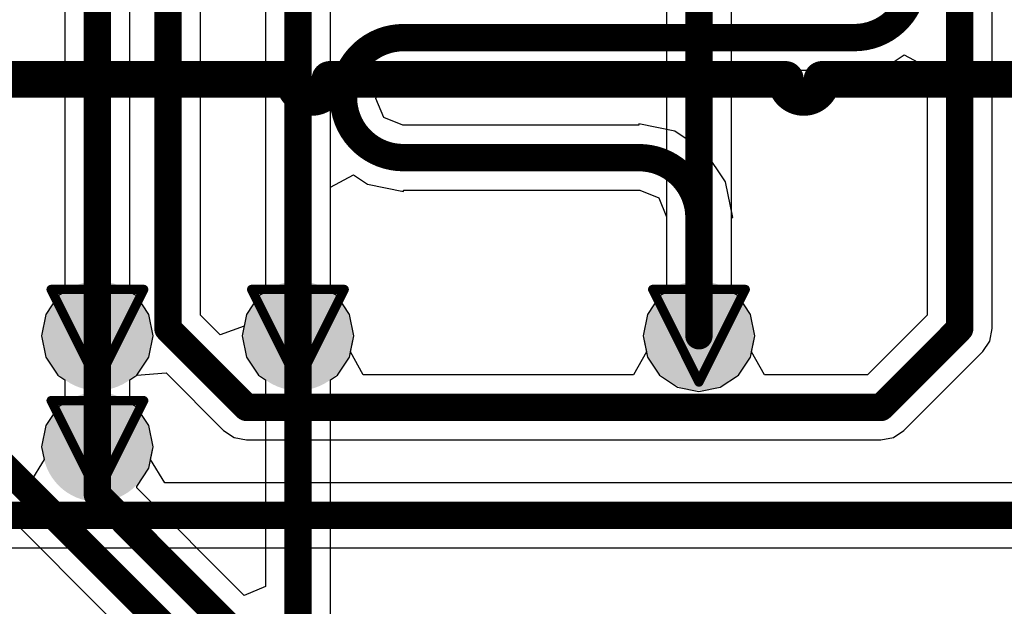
# Model space of a CAD drawing. Header units: millimetres. Extents: x 9.4 to 105.2, y 7.6 to 67.1.
# Tile 35 of 152: x 47.5 to 52.9, y 16.4 to 19.6. Entities that reach past the tile are written whole.
import ezdxf

# ---------------------------------------------------------------- set-up
doc = ezdxf.new("R2010")
doc.units = ezdxf.units.MM
for name, color, linetype in [('BottomLayer', 5, 'Continuous'), ('BottomSolder', 6, 'Continuous'), ('DrillDrawing', 1, 'Continuous'), ('Mechanical13', 56, 'Continuous'), ('TopLayer', 1, 'Continuous'), ('TopOverlay', 2, 'Continuous'), ('TopSolder', 216, 'Continuous'), ('ViaHoleLayer', 16, 'Continuous')]:
    doc.layers.add(name, color=color, linetype=linetype)

msp = doc.modelspace()

# ---------------------------------------------------------------- hatches: boundary and pattern name
at = {"layer": 'BottomLayer'}
h = msp.add_hatch(color=5, dxfattribs=at)
edge = h.paths.add_edge_path()
edge.add_arc((47.8985, 17.8425), 0.2, 0, 360)
h = msp.add_hatch(color=5, dxfattribs=at)
edge = h.paths.add_edge_path()
edge.add_arc((48.9985, 17.8425), 0.2, 0, 360)
h = msp.add_hatch(color=5, dxfattribs=at)
edge = h.paths.add_edge_path()
edge.add_arc((51.1985, 17.8425), 0.2, 0, 360)
h = msp.add_hatch(color=5, dxfattribs=at)
edge = h.paths.add_edge_path()
edge.add_arc((47.8985, 17.2329), 0.2, 0, 360)
at = {"layer": 'BottomSolder'}
h = msp.add_hatch(color=6, dxfattribs=at)
edge = h.paths.add_edge_path()
edge.add_arc((47.8985, 17.8425), 0.3, 0, 360)
h = msp.add_hatch(color=6, dxfattribs=at)
edge = h.paths.add_edge_path()
edge.add_arc((48.9985, 17.8425), 0.3, 0, 360)
h = msp.add_hatch(color=6, dxfattribs=at)
edge = h.paths.add_edge_path()
edge.add_arc((51.1985, 17.8425), 0.3, 0, 360)
h = msp.add_hatch(color=6, dxfattribs=at)
edge = h.paths.add_edge_path()
edge.add_arc((47.8985, 17.2329), 0.3, 0, 360)
at = {"layer": 'TopLayer'}
h = msp.add_hatch(color=1, dxfattribs=at)
edge = h.paths.add_edge_path()
edge.add_arc((47.8985, 17.8425), 0.2, 0, 360)
h = msp.add_hatch(color=1, dxfattribs=at)
edge = h.paths.add_edge_path()
edge.add_arc((48.9985, 17.8425), 0.2, 0, 360)
h = msp.add_hatch(color=1, dxfattribs=at)
edge = h.paths.add_edge_path()
edge.add_arc((51.1985, 17.8425), 0.2, 0, 360)
h = msp.add_hatch(color=1, dxfattribs=at)
edge = h.paths.add_edge_path()
edge.add_arc((47.8985, 17.2329), 0.2, 0, 360)
at = {"layer": 'TopSolder'}
h = msp.add_hatch(color=216, dxfattribs=at)
edge = h.paths.add_edge_path()
edge.add_arc((47.8985, 17.8425), 0.3, 0, 360)
h = msp.add_hatch(color=216, dxfattribs=at)
edge = h.paths.add_edge_path()
edge.add_arc((48.9985, 17.8425), 0.3, 0, 360)
h = msp.add_hatch(color=216, dxfattribs=at)
edge = h.paths.add_edge_path()
edge.add_arc((51.1985, 17.8425), 0.3, 0, 360)
h = msp.add_hatch(color=216, dxfattribs=at)
edge = h.paths.add_edge_path()
edge.add_arc((47.8985, 17.2329), 0.3, 0, 360)
at = {"layer": 'ViaHoleLayer'}
h = msp.add_hatch(color=16, dxfattribs=at)
edge = h.paths.add_edge_path()
edge.add_arc((47.8985, 17.8425), 0.1, 0, 360)
h = msp.add_hatch(color=16, dxfattribs=at)
edge = h.paths.add_edge_path()
edge.add_arc((48.9985, 17.8425), 0.1, 0, 360)
h = msp.add_hatch(color=16, dxfattribs=at)
edge = h.paths.add_edge_path()
edge.add_arc((51.1985, 17.8425), 0.1, 0, 360)
h = msp.add_hatch(color=16, dxfattribs=at)
edge = h.paths.add_edge_path()
edge.add_arc((47.8985, 17.2329), 0.1, 0, 360)

# ---------------------------------------------------------------- linework, layer by layer
at = {"layer": 'BottomLayer'}
for p, q in [((52.8072, 17.8816), (52.8072, 25.3261)), ((48.4638, 17.9555), (48.4638, 22.8051)), ((48.8201, 22.2992), (48.8201, 18.0841)), ((47.7201, 19.9498), (47.7201, 18.0841)), ((52.2465, 19.3313), (52.3234, 19.3827)), ((52.3234, 19.3827), (52.4504, 19.3148)), ((49.4693, 19.2562), (49.5736, 19.2994)), ((49.5736, 19.2994), (49.5775, 19.2986)), ((49.5775, 19.2986), (52.0498, 19.2986)), ((52.0498, 19.2921), (52.2465, 19.3313)), ((52.0498, 19.2986), (52.0498, 19.2921)), ((52.4504, 19.3148), (52.4504, 17.9555)), ((49.4261, 19.1519), (49.4693, 19.2562)), ((49.4269, 19.148), (49.4261, 19.1519)), ((49.4261, 19.1441), (49.4269, 19.148)), ((49.4693, 19.0399), (49.4261, 19.1441)), ((49.5736, 18.9967), (49.4693, 19.0399)), ((49.5775, 18.9974), (49.5736, 18.9967)), ((50.8695, 18.9974), (49.5775, 18.9974)), ((51.0662, 18.9648), (50.8695, 19.0039)), ((50.8695, 19.0039), (50.8695, 18.9974)), ((51.2329, 18.8534), (51.0662, 18.9648)), ((51.3443, 18.6867), (51.2329, 18.8534)), ((49.1769, 18.6568), (49.3039, 18.7247)), ((49.3039, 18.7247), (49.3808, 18.6733)), ((49.1769, 18.0841), (49.1769, 18.6568)), ((49.3808, 18.6733), (49.5775, 18.6341)), ((49.5775, 18.6341), (49.5775, 18.6406)), ((49.5775, 18.6406), (50.8695, 18.6406)), ((50.8695, 18.6406), (50.8734, 18.6414)), ((50.8734, 18.6414), (50.9777, 18.5982)), ((51.3834, 18.49), (51.3443, 18.6867)), ((50.9777, 18.5982), (51.0209, 18.4939)), ((51.0209, 18.4939), (51.0201, 18.49)), ((51.0201, 18.49), (51.0201, 18.0841)), ((51.377, 18.0841), (51.377, 18.49)), ((51.377, 18.49), (51.3834, 18.49)), ((47.6822, 18.0588), (47.6159, 17.9595)), ((47.7201, 18.0841), (47.6822, 18.0588)), ((48.7822, 18.0588), (48.7159, 17.9595)), ((48.8201, 18.0841), (48.7822, 18.0588)), ((49.2148, 18.0588), (49.1769, 18.0841)), ((49.2811, 17.9595), (49.2148, 18.0588)), ((50.9822, 18.0588), (50.9159, 17.9595)), ((51.0201, 18.0841), (50.9822, 18.0588)), ((51.4148, 18.0588), (51.377, 18.0841)), ((51.4811, 17.9595), (51.4148, 18.0588)), ((47.6159, 17.9595), (47.5926, 17.8425)), ((48.572, 17.8473), (48.4638, 17.9555)), ((48.7159, 17.9595), (48.7032, 17.8957)), ((49.3044, 17.8425), (49.2811, 17.9595)), ((50.9159, 17.9595), (50.8926, 17.8425)), ((51.5044, 17.8425), (51.4811, 17.9595)), ((52.4504, 17.9555), (52.1231, 17.6282)), ((48.7032, 17.8957), (48.572, 17.8473)), ((52.7936, 17.8133), (52.8072, 17.8816)), ((47.5926, 17.8425), (47.6159, 17.7254)), ((49.287, 17.7552), (49.3044, 17.8425)), ((50.8926, 17.8425), (50.91, 17.7552)), ((51.487, 17.7552), (51.5044, 17.8425)), ((52.755, 17.7554), (52.7936, 17.8133)), ((47.6159, 17.7254), (47.6822, 17.6262)), ((49.3572, 17.6282), (49.287, 17.7552)), ((50.91, 17.7552), (50.8398, 17.6282)), ((51.5573, 17.6282), (51.487, 17.7552)), ((52.3232, 17.3236), (52.755, 17.7554)), ((47.6822, 17.6262), (47.7201, 17.6009)), ((48.0769, 17.6009), (48.1148, 17.6262)), ((48.1148, 17.6262), (48.2759, 17.6387)), ((48.2759, 17.6387), (48.591, 17.3236)), ((50.8398, 17.6282), (49.3572, 17.6282)), ((52.1231, 17.6282), (51.5573, 17.6282)), ((47.7201, 17.6009), (47.7201, 17.4745)), ((48.0769, 17.4745), (48.0769, 17.6009)), ((47.6822, 17.4492), (47.6159, 17.3499)), ((47.7201, 17.4745), (47.6822, 17.4492)), ((48.1148, 17.4492), (48.0769, 17.4745)), ((48.1811, 17.3499), (48.1148, 17.4492)), ((47.6159, 17.3499), (47.5926, 17.2329)), ((48.2044, 17.2329), (48.1811, 17.3499)), ((48.591, 17.3236), (48.6489, 17.285)), ((48.6489, 17.285), (48.7172, 17.2714)), ((52.197, 17.2714), (52.2653, 17.285)), ((52.2653, 17.285), (52.3232, 17.3236)), ((47.5926, 17.2329), (47.6065, 17.1633)), ((48.1905, 17.1633), (48.2044, 17.2329)), ((48.7172, 17.2714), (52.197, 17.2714)), ((47.6065, 17.1633), (47.5279, 17.0363)), ((48.2691, 17.0363), (48.1905, 17.1633)), ((47.5279, 17.0363), (46.6906, 17.0363)), ((62.2246, 17.0363), (48.2691, 17.0363)), ((46.6167, 16.6795), (62.2985, 16.6795))]:
    msp.add_line(p, q, dxfattribs=at)
at = {"layer": 'BottomLayer', "const_width": 0.15}
for points in [[(52.6288, 17.8816), (52.6288, 25.4)], [(48.2854, 17.8816), (48.2854, 23.3895)], [(47.8985, 17.8425), (47.8985, 23.0026)], [(48.9985, 17.8425), (48.9985, 22.2992)], [(49.5775, 19.477), (52.0498, 19.477)], [(49.2485, 19.148), (49.2485, 19.148)], [(49.5775, 18.819), (50.8695, 18.819)], [(51.1985, 18.415), (51.1985, 18.49)], [(51.1985, 17.8425), (51.1985, 18.415)], [(48.2854, 17.8816), (48.7172, 17.4498)], [(52.197, 17.4498), (52.6288, 17.8816)], [(47.8985, 17.2329), (47.8985, 17.8425)], [(48.7172, 17.4498), (52.197, 17.4498)], [(46.6167, 16.8579), (62.2985, 16.8579)]]:
    msp.add_lwpolyline(points, dxfattribs=at)
for points in [[(52.3788, 19.806, -0.414214), (52.0498, 19.477)], [(49.2485, 19.148, -0.414214), (49.5775, 19.477)], [(49.5775, 18.819, -0.414214), (49.2485, 19.148)], [(50.8695, 18.819, -0.414214), (51.1985, 18.49)]]:
    msp.add_lwpolyline(points, format="xyb", dxfattribs=at)
at = {"layer": 'BottomLayer', "const_width": 0.075}
for points in [[(49.54, 19.477, 1), (49.615, 19.477, 1)], [(49.54, 19.477, 1), (49.615, 19.477, 1)], [(52.0123, 19.477, 1), (52.0873, 19.477, 1)], [(52.0123, 19.477, 1), (52.0873, 19.477, 1)], [(49.211, 19.148, 1), (49.286, 19.148, 1)], [(49.211, 19.148, 1), (49.286, 19.148, 1)], [(49.211, 19.148, 1), (49.286, 19.148, 1)], [(49.211, 19.148, 1), (49.286, 19.148, 1)], [(49.54, 18.819, 1), (49.615, 18.819, 1)], [(49.54, 18.819, 1), (49.615, 18.819, 1)], [(50.832, 18.819, 1), (50.907, 18.819, 1)], [(50.832, 18.819, 1), (50.907, 18.819, 1)], [(51.161, 18.49, 1), (51.236, 18.49, 1)], [(51.161, 18.49, 1), (51.236, 18.49, 1)], [(51.161, 18.415, 1), (51.236, 18.415, 1)], [(51.161, 18.415, 1), (51.236, 18.415, 1)], [(48.2479, 17.8816, 1), (48.3229, 17.8816, 1)], [(48.2479, 17.8816, 1), (48.3229, 17.8816, 1)], [(52.5913, 17.8816, 1), (52.6663, 17.8816, 1)], [(52.5913, 17.8816, 1), (52.6663, 17.8816, 1)], [(47.861, 17.8425, 1), (47.936, 17.8425, 1)], [(47.861, 17.8425, 1), (47.936, 17.8425, 1)], [(48.961, 17.8425, 1), (49.036, 17.8425, 1)], [(51.161, 17.8425, 1), (51.236, 17.8425, 1)], [(48.6797, 17.4498, 1), (48.7547, 17.4498, 1)], [(48.6797, 17.4498, 1), (48.7547, 17.4498, 1)], [(52.1595, 17.4498, 1), (52.2345, 17.4498, 1)], [(52.1595, 17.4498, 1), (52.2345, 17.4498, 1)], [(47.861, 17.2329, 1), (47.936, 17.2329, 1)]]:
    msp.add_lwpolyline(points, format="xyb", close=True, dxfattribs=at)
at = {"layer": 'DrillDrawing', "const_width": 0.0508}
for points in [[(47.6445, 18.0965), (48.1525, 18.0965)], [(47.6445, 18.0965), (47.8985, 17.5885)], [(47.8985, 17.5885), (48.1525, 18.0965)], [(48.7445, 18.0965), (49.2525, 18.0965)], [(48.7445, 18.0965), (48.9985, 17.5885)], [(48.9985, 17.5885), (49.2525, 18.0965)], [(50.9445, 18.0965), (51.4525, 18.0965)], [(50.9445, 18.0965), (51.1985, 17.5885)], [(51.1985, 17.5885), (51.4525, 18.0965)], [(47.6445, 17.4869), (48.1525, 17.4869)], [(47.6445, 17.4869), (47.8985, 16.9789)], [(47.8985, 16.9789), (48.1525, 17.4869)]]:
    msp.add_lwpolyline(points, dxfattribs=at)
at = {"layer": 'DrillDrawing', "const_width": 0.0254}
for points in [[(47.6318, 18.0965, 1), (47.6572, 18.0965, 1)], [(47.6318, 18.0965, 1), (47.6572, 18.0965, 1)], [(48.1398, 18.0965, 1), (48.1652, 18.0965, 1)], [(48.1398, 18.0965, 1), (48.1652, 18.0965, 1)], [(48.7318, 18.0965, 1), (48.7572, 18.0965, 1)], [(48.7318, 18.0965, 1), (48.7572, 18.0965, 1)], [(49.2398, 18.0965, 1), (49.2652, 18.0965, 1)], [(49.2398, 18.0965, 1), (49.2652, 18.0965, 1)], [(50.9318, 18.0965, 1), (50.9572, 18.0965, 1)], [(50.9318, 18.0965, 1), (50.9572, 18.0965, 1)], [(51.4398, 18.0965, 1), (51.4652, 18.0965, 1)], [(51.4398, 18.0965, 1), (51.4652, 18.0965, 1)], [(47.8858, 17.5885, 1), (47.9112, 17.5885, 1)], [(47.8858, 17.5885, 1), (47.9112, 17.5885, 1)], [(48.9858, 17.5885, 1), (49.0112, 17.5885, 1)], [(48.9858, 17.5885, 1), (49.0112, 17.5885, 1)], [(51.1858, 17.5885, 1), (51.2112, 17.5885, 1)], [(51.1858, 17.5885, 1), (51.2112, 17.5885, 1)], [(47.6318, 17.4869, 1), (47.6572, 17.4869, 1)], [(47.6318, 17.4869, 1), (47.6572, 17.4869, 1)], [(48.1398, 17.4869, 1), (48.1652, 17.4869, 1)], [(48.1398, 17.4869, 1), (48.1652, 17.4869, 1)], [(47.8858, 16.9789, 1), (47.9112, 16.9789, 1)], [(47.8858, 16.9789, 1), (47.9112, 16.9789, 1)]]:
    msp.add_lwpolyline(points, format="xyb", close=True, dxfattribs=at)
at = {"layer": 'Mechanical13', "const_width": 0.1}
for points in [[(46.6285, 19.2485), (48.9732, 19.2485)], [(49.1732, 19.2485), (51.6732, 19.2485)], [(51.8732, 19.2485), (54.2885, 19.2485)]]:
    msp.add_lwpolyline(points, dxfattribs=at)
at = {"layer": 'Mechanical13', "const_width": 0.05}
for points in [[(48.9482, 19.2485, 1), (48.9982, 19.2485, 1)], [(48.9482, 19.2485, 1), (48.9982, 19.2485, 1)], [(49.1482, 19.2485, 1), (49.1982, 19.2485, 1)], [(49.1482, 19.2485, 1), (49.1982, 19.2485, 1)], [(51.6482, 19.2485, 1), (51.6982, 19.2485, 1)], [(51.6482, 19.2485, 1), (51.6982, 19.2485, 1)], [(51.8482, 19.2485, 1), (51.8982, 19.2485, 1)], [(51.8482, 19.2485, 1), (51.8982, 19.2485, 1)], [(49.0482, 19.1485, 1), (49.0982, 19.1485, 1)], [(49.0482, 19.1485, 1), (49.0982, 19.1485, 1)], [(51.7482, 19.1485, 1), (51.7982, 19.1485, 1)], [(51.7482, 19.1485, 1), (51.7982, 19.1485, 1)]]:
    msp.add_lwpolyline(points, format="xyb", close=True, dxfattribs=at)
at = {"layer": 'Mechanical13', "const_width": 0.1}
for points in [[(49.0732, 19.1485, -0.414214), (48.9732, 19.2485)], [(49.1732, 19.2485, -0.414214), (49.0732, 19.1485)], [(51.7732, 19.1485, -0.414214), (51.6732, 19.2485)], [(51.8732, 19.2485, -0.414214), (51.7732, 19.1485)]]:
    msp.add_lwpolyline(points, format="xyb", dxfattribs=at)
at = {"layer": 'TopLayer'}
for p, q in [((48.0769, 18.0841), (48.0769, 19.7485)), ((48.8201, 19.7485), (48.8201, 18.0841)), ((49.1769, 18.0841), (49.1769, 19.7485)), ((51.0201, 19.7485), (51.0201, 18.0841)), ((51.377, 18.0841), (51.377, 19.7485)), ((48.1148, 18.0588), (48.0769, 18.0841)), ((48.1811, 17.9595), (48.1148, 18.0588)), ((48.7822, 18.0588), (48.7159, 17.9595)), ((48.8201, 18.0841), (48.7822, 18.0588)), ((49.2148, 18.0588), (49.1769, 18.0841)), ((49.2811, 17.9595), (49.2148, 18.0588)), ((50.9822, 18.0588), (50.9159, 17.9595)), ((51.0201, 18.0841), (50.9822, 18.0588)), ((51.4148, 18.0588), (51.377, 18.0841)), ((51.4811, 17.9595), (51.4148, 18.0588)), ((48.2044, 17.8425), (48.1811, 17.9595)), ((48.7159, 17.9595), (48.6926, 17.8425)), ((49.3044, 17.8425), (49.2811, 17.9595)), ((50.9159, 17.9595), (50.8926, 17.8425)), ((51.5044, 17.8425), (51.4811, 17.9595)), ((48.1811, 17.7254), (48.2044, 17.8425)), ((48.6926, 17.8425), (48.7159, 17.7254)), ((49.2811, 17.7254), (49.3044, 17.8425)), ((50.8926, 17.8425), (50.9159, 17.7254)), ((51.4811, 17.7254), (51.5044, 17.8425)), ((48.1148, 17.6262), (48.1811, 17.7254)), ((48.7159, 17.7254), (48.7822, 17.6262)), ((49.2148, 17.6262), (49.2811, 17.7254)), ((50.9159, 17.7254), (50.9822, 17.6262)), ((51.4148, 17.6262), (51.4811, 17.7254)), ((48.0769, 17.6009), (48.1148, 17.6262)), ((48.7822, 17.6262), (48.8201, 17.6009)), ((49.1769, 17.6009), (49.2148, 17.6262)), ((50.9822, 17.6262), (51.0815, 17.5599)), ((51.3156, 17.5599), (51.4148, 17.6262)), ((46.7093, 17.5543), (50.2928, 13.9708)), ((48.0769, 17.4745), (48.0769, 17.6009)), ((48.8201, 17.6009), (48.8201, 16.4678)), ((49.1769, 16.2985), (49.1769, 17.6009)), ((51.0815, 17.5599), (51.1985, 17.5366)), ((51.1985, 17.5366), (51.3156, 17.5599)), ((48.1148, 17.4492), (48.0769, 17.4745)), ((48.1811, 17.3499), (48.1148, 17.4492)), ((48.2044, 17.2329), (48.1811, 17.3499)), ((48.1811, 17.1158), (48.2044, 17.2329)), ((48.1148, 17.0166), (48.1811, 17.1158)), ((48.1139, 17.008), (48.1148, 17.0166)), ((48.7027, 16.4192), (48.1139, 17.008)), ((48.8201, 16.4678), (48.7027, 16.4192))]:
    msp.add_line(p, q, dxfattribs=at)
at = {"layer": 'TopLayer', "const_width": 0.15}
for points in [[(47.8985, 17.8425), (47.8985, 20.3985)], [(48.9985, 17.8425), (48.9985, 20.3985)], [(51.1985, 17.8425), (51.1985, 20.3985)], [(47.8985, 17.2329), (47.8985, 17.8425)], [(48.9985, 16.2246), (48.9985, 17.8425)], [(46.7985, 17.7175), (50.419, 14.097)], [(47.8985, 16.9711), (47.8985, 17.2329)], [(47.8985, 16.9711), (50.5186, 14.351)]]:
    msp.add_lwpolyline(points, dxfattribs=at)
at = {"layer": 'TopLayer', "const_width": 0.075}
for points in [[(47.861, 17.8425, 1), (47.936, 17.8425, 1)], [(47.861, 17.8425, 1), (47.936, 17.8425, 1)], [(48.961, 17.8425, 1), (49.036, 17.8425, 1)], [(48.961, 17.8425, 1), (49.036, 17.8425, 1)], [(51.161, 17.8425, 1), (51.236, 17.8425, 1)], [(47.861, 17.2329, 1), (47.936, 17.2329, 1)], [(47.861, 17.2329, 1), (47.936, 17.2329, 1)], [(47.861, 16.9711, 1), (47.936, 16.9711, 1)], [(47.861, 16.9711, 1), (47.936, 16.9711, 1)]]:
    msp.add_lwpolyline(points, format="xyb", close=True, dxfattribs=at)
at = {"layer": 'TopOverlay', "const_width": 0.2}
for points in [[(46.6285, 19.2485), (48.9732, 19.2485)], [(49.1732, 19.2485), (51.6732, 19.2485)], [(51.8732, 19.2485), (54.2885, 19.2485)]]:
    msp.add_lwpolyline(points, dxfattribs=at)
at = {"layer": 'TopOverlay', "const_width": 0.1}
for points in [[(48.9232, 19.2485, 1), (49.0232, 19.2485, 1)], [(48.9232, 19.2485, 1), (49.0232, 19.2485, 1)], [(49.1232, 19.2485, 1), (49.2232, 19.2485, 1)], [(49.1232, 19.2485, 1), (49.2232, 19.2485, 1)], [(51.6232, 19.2485, 1), (51.7232, 19.2485, 1)], [(51.6232, 19.2485, 1), (51.7232, 19.2485, 1)], [(51.8232, 19.2485, 1), (51.9232, 19.2485, 1)], [(51.8232, 19.2485, 1), (51.9232, 19.2485, 1)], [(49.0232, 19.1485, 1), (49.1232, 19.1485, 1)], [(49.0232, 19.1485, 1), (49.1232, 19.1485, 1)], [(51.7232, 19.1485, 1), (51.8232, 19.1485, 1)], [(51.7232, 19.1485, 1), (51.8232, 19.1485, 1)]]:
    msp.add_lwpolyline(points, format="xyb", close=True, dxfattribs=at)
at = {"layer": 'TopOverlay', "const_width": 0.2}
for points in [[(49.0732, 19.1485, -0.414214), (48.9732, 19.2485)], [(49.1732, 19.2485, -0.414214), (49.0732, 19.1485)], [(51.7732, 19.1485, -0.414214), (51.6732, 19.2485)], [(51.8732, 19.2485, -0.414214), (51.7732, 19.1485)]]:
    msp.add_lwpolyline(points, format="xyb", dxfattribs=at)

doc.saveas('drawing.dxf')
